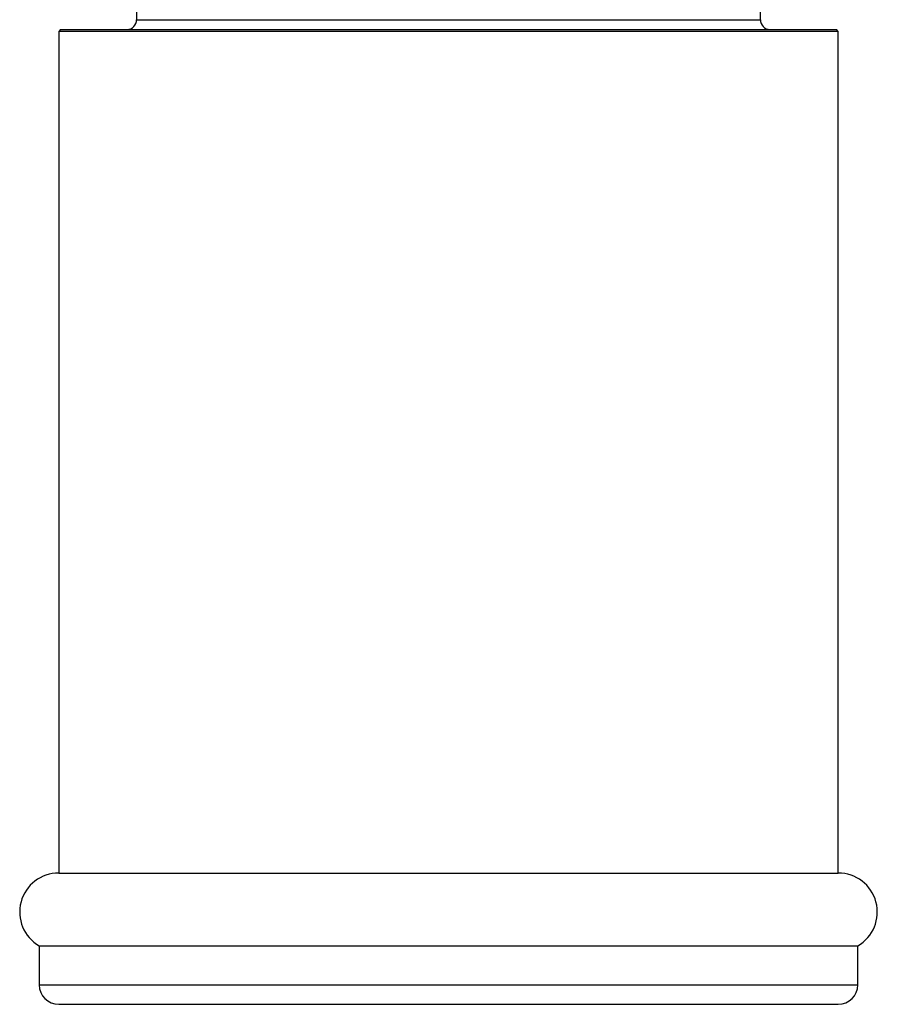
# Paper-space layout '_Left' of a CAD drawing. Header units: millimetres. Extents: x -25 to 233, y 0 to 365.
# Tile 2 of 11: x -22 to 22, y 80 to 131. Entities that reach past the tile are written whole.
import ezdxf

# ---------------------------------------------------------------- set-up
doc = ezdxf.new("R2010")
doc.units = ezdxf.units.MM

psp = doc.layouts.new('_Left')

# ---------------------------------------------------------------- linework, layer by layer
at = {"color": 7, "linetype": 'Continuous', "lineweight": 25}
for p, q in [((-16, 133.5), (-16, 131)), ((16, 131), (16, 133.5)), ((-19.9, 130.5), (-20, 130.4)), ((-20, 130.4), (-20, 87.232)), ((20, 130.4), (-20, 130.4)), ((-19.9, 130.5), (19.9, 130.5)), ((20, 130.4), (19.9, 130.5)), ((20, 87.232), (20, 130.4)), ((-20, 87.232), (20, 87.232)), ((-21, 83.5), (-21, 81.5)), ((-21, 83.5), (21, 83.5)), ((21, 81.5), (21, 83.5)), ((-20, 80.5), (20, 80.5))]:
    psp.add_line(p, q, dxfattribs=at)
at = {"color": 8, "linetype": 'Continuous', "lineweight": 25}
for p, q in [((-16, 131), (16, 131)), ((-21, 81.5), (21, 81.5))]:
    psp.add_line(p, q, dxfattribs=at)
at = {"color": 7, "linetype": 'Continuous', "lineweight": 25}
for centre, radius, start, end in [((-16.5, 131), 0.5, 270, 360), ((16.5, 131), 0.5, 180, 270), ((-20, 85.232), 2, 90, 240), ((20, 85.232), 2, 300, 90), ((-20, 81.5), 1, 180, 270), ((20, 81.5), 1, 270, 0)]:
    psp.add_arc(centre, radius, start, end, dxfattribs=at)

doc.saveas('drawing.dxf')
